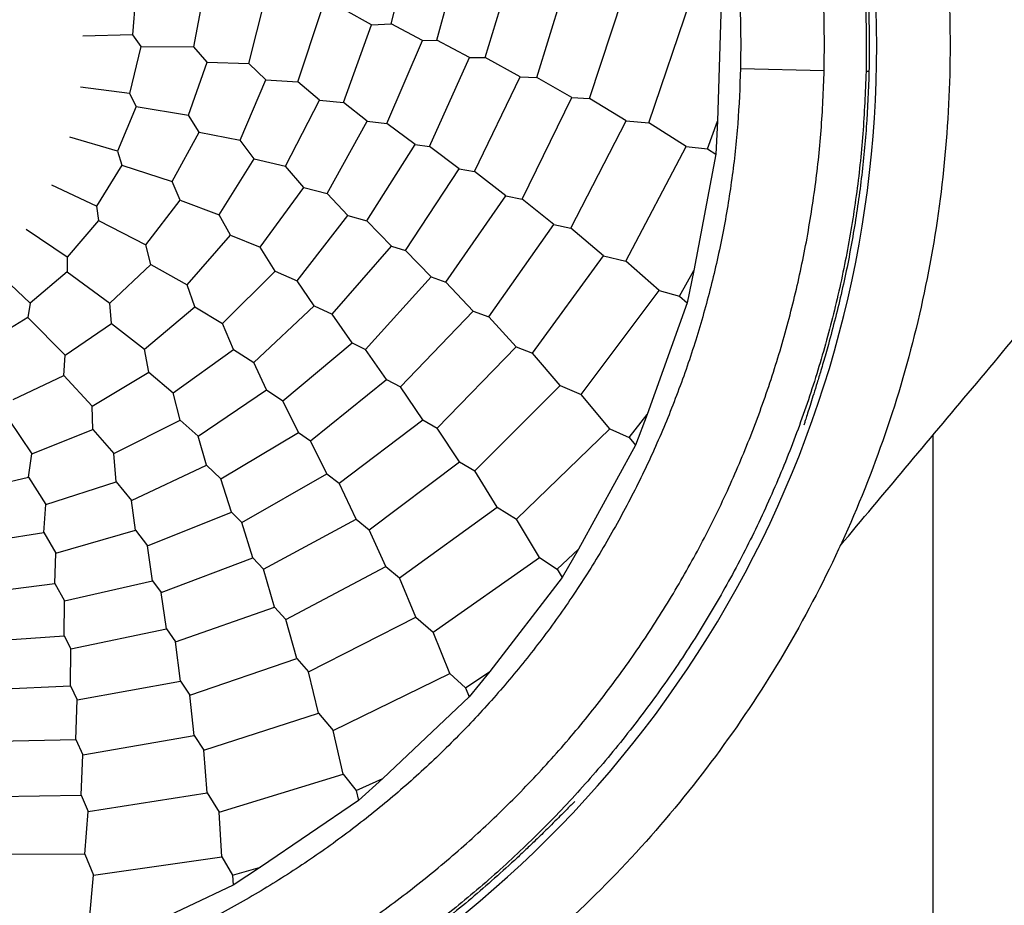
# Model space of a CAD drawing. Header units: millimetres. Extents: x 226 to 954, y 75 to 822.
# Tile 20 of 130: x 600 to 623, y 154 to 175. Entities that reach past the tile are written whole.
import ezdxf

# ---------------------------------------------------------------- set-up
doc = ezdxf.new("R2010")
doc.units = ezdxf.units.MM

msp = doc.modelspace()

# ---------------------------------------------------------------- linework, layer by layer
at = {"color": 7, "linetype": 'Continuous', "lineweight": 25}
for p, q in [((608.746, 174.761), (609.274, 176.854)), ((609.837, 174.373), (610.452, 176.629)), ((610.992, 173.957), (611.715, 176.357)), ((612.222, 173.481), (613.018, 176.064)), ((602.653, 175.654), (602.559, 174.502)), ((613.484, 172.977), (614.382, 175.717)), ((604.028, 174.217), (604.276, 175.536)), ((605.344, 173.814), (605.726, 175.337)), ((614.898, 172.401), (615.901, 175.337)), ((608.274, 174.744), (607.642, 175.091)), ((616.627, 175.267), (616.543, 172.436)), ((606.512, 173.376), (607.067, 175.057)), ((607.601, 172.884), (608.274, 174.744)), ((608.274, 174.744), (608.746, 174.761)), ((609.49, 174.37), (608.746, 174.761)), ((602.559, 174.502), (601.375, 174.468)), ((602.559, 174.502), (602.762, 174.22)), ((608.641, 172.385), (609.49, 174.37)), ((609.49, 174.37), (609.837, 174.373)), ((610.618, 173.963), (609.837, 174.373)), ((602.762, 174.22), (602.489, 173.097)), ((602.762, 174.22), (604.028, 174.217)), ((604.346, 173.85), (604.028, 174.217)), ((609.658, 171.831), (610.618, 173.963)), ((610.618, 173.963), (610.992, 173.957)), ((611.823, 173.497), (610.992, 173.957)), ((603.896, 172.586), (604.346, 173.85)), ((604.346, 173.85), (605.344, 173.814)), ((605.748, 173.427), (605.344, 173.814)), ((617.094, 173.694), (619.093, 173.647)), ((610.733, 171.24), (611.823, 173.497)), ((611.823, 173.497), (612.222, 173.481)), ((613.064, 173.004), (612.222, 173.481)), ((620.163, 173.622), (620.093, 173.623)), ((602.489, 173.097), (601.315, 173.249)), ((605.132, 171.982), (605.748, 173.427)), ((605.748, 173.427), (606.512, 173.376)), ((607.028, 172.94), (606.512, 173.376)), ((602.489, 173.097), (602.646, 172.787)), ((611.873, 170.577), (613.064, 173.004)), ((613.064, 173.004), (613.484, 172.977)), ((614.357, 172.448), (613.484, 172.977)), ((602.646, 172.787), (602.201, 171.721)), ((602.646, 172.787), (603.896, 172.586)), ((606.218, 171.366), (607.028, 172.94)), ((607.028, 172.94), (607.601, 172.884)), ((608.172, 172.443), (607.601, 172.884)), ((604.153, 172.174), (603.896, 172.586)), ((607.216, 170.711), (608.172, 172.443)), ((608.172, 172.443), (608.641, 172.385)), ((609.314, 171.883), (608.641, 172.385)), ((613.041, 169.882), (614.357, 172.448)), ((614.357, 172.448), (614.898, 172.401)), ((615.797, 171.834), (614.898, 172.401)), ((616.301, 171.78), (616.543, 172.436)), ((616.543, 172.436), (616.504, 171.652)), ((602.201, 171.721), (601.064, 172.054)), ((603.51, 170.996), (604.153, 172.174)), ((604.153, 172.174), (605.132, 171.982)), ((605.47, 171.537), (605.132, 171.982)), ((608.165, 170.055), (609.314, 171.883)), ((609.314, 171.883), (609.658, 171.831)), ((610.365, 171.304), (609.658, 171.831)), ((614.348, 169.092), (615.797, 171.834)), ((615.797, 171.834), (616.301, 171.78)), ((602.201, 171.721), (602.306, 171.39)), ((616.504, 171.652), (615.978, 168.87)), ((616.301, 171.78), (616.504, 171.652)), ((602.306, 171.39), (601.7, 170.407)), ((602.306, 171.39), (603.51, 170.996)), ((604.636, 170.206), (605.47, 171.537)), ((605.47, 171.537), (606.218, 171.366)), ((606.659, 170.855), (606.218, 171.366)), ((609.083, 169.349), (610.365, 171.304)), ((610.365, 171.304), (610.733, 171.24)), ((611.482, 170.656), (610.733, 171.24)), ((601.7, 170.407), (600.63, 170.914)), ((603.699, 170.549), (603.51, 170.996)), ((605.612, 169.428), (606.659, 170.855)), ((606.659, 170.855), (607.216, 170.711)), ((607.711, 170.185), (607.216, 170.711)), ((610.053, 168.596), (611.482, 170.656)), ((611.482, 170.656), (611.873, 170.577)), ((601.7, 170.407), (601.753, 170.063)), ((602.88, 169.485), (603.699, 170.549)), ((603.699, 170.549), (604.636, 170.206)), ((612.631, 169.974), (611.873, 170.577)), ((604.901, 169.713), (604.636, 170.206)), ((606.496, 168.624), (607.711, 170.185)), ((607.711, 170.185), (608.165, 170.055)), ((601.753, 170.063), (601.001, 169.187)), ((601.753, 170.063), (602.88, 169.485)), ((608.751, 169.453), (608.165, 170.055)), ((611.075, 167.764), (612.631, 169.974)), ((612.631, 169.974), (613.041, 169.882)), ((601.001, 169.187), (600.023, 169.855)), ((603.869, 168.529), (604.901, 169.713)), ((604.901, 169.713), (605.612, 169.428)), ((613.82, 169.223), (613.041, 169.882)), ((602.997, 169.014), (602.88, 169.485)), ((605.968, 168.854), (605.612, 169.428)), ((607.331, 167.828), (608.751, 169.453)), ((608.751, 169.453), (609.083, 169.349)), ((609.698, 168.718), (609.083, 169.349)), ((612.12, 166.895), (613.82, 169.223)), ((613.82, 169.223), (614.348, 169.092)), ((601.001, 169.187), (600.999, 168.839)), ((602.021, 168.092), (602.997, 169.014)), ((602.997, 169.014), (603.869, 168.529)), ((615.147, 168.392), (614.348, 169.092)), ((600.118, 168.091), (599.257, 168.904)), ((600.999, 168.839), (600.118, 168.091)), ((600.999, 168.839), (602.021, 168.092)), ((604.711, 167.608), (605.968, 168.854)), ((605.968, 168.854), (606.496, 168.624)), ((615.636, 168.259), (615.978, 168.87)), ((615.978, 168.87), (615.816, 168.101)), ((604.053, 168.001), (603.869, 168.529)), ((606.903, 168.028), (606.496, 168.624)), ((608.127, 166.987), (609.698, 168.718)), ((609.698, 168.718), (610.053, 168.596)), ((610.701, 167.903), (610.053, 168.596)), ((613.287, 165.91), (615.147, 168.392)), ((615.147, 168.392), (615.636, 168.259)), ((615.636, 168.259), (615.816, 168.101)), ((600.118, 168.091), (600.062, 167.748)), ((602.063, 167.609), (602.021, 168.092)), ((605.459, 166.676), (606.903, 168.028)), ((606.903, 168.028), (607.331, 167.828)), ((615.816, 168.101), (614.862, 165.435)), ((602.849, 166.993), (604.053, 168.001)), ((604.053, 168.001), (604.711, 167.608)), ((607.815, 167.142), (607.331, 167.828)), ((608.967, 166.092), (610.701, 167.903)), ((610.701, 167.903), (611.075, 167.764)), ((600.062, 167.748), (599.076, 167.147)), ((600.062, 167.748), (600.956, 166.851)), ((600.956, 166.851), (602.063, 167.609)), ((602.063, 167.609), (602.849, 166.993)), ((604.973, 166.986), (604.711, 167.608)), ((611.729, 167.05), (611.075, 167.764)), ((606.158, 165.759), (607.815, 167.142)), ((607.815, 167.142), (608.127, 166.987)), ((600.921, 166.366), (600.956, 166.851)), ((602.948, 166.443), (602.849, 166.993)), ((603.537, 165.952), (604.973, 166.986)), ((604.973, 166.986), (605.459, 166.676)), ((608.636, 166.268), (608.127, 166.987)), ((609.846, 165.11), (611.729, 167.05)), ((611.729, 167.05), (612.12, 166.895)), ((612.786, 166.122), (612.12, 166.895)), ((605.767, 166.023), (605.459, 166.676)), ((601.601, 165.635), (602.948, 166.443)), ((602.948, 166.443), (603.537, 165.952)), ((599.709, 165.791), (600.921, 166.366)), ((600.921, 166.366), (601.601, 165.635)), ((606.813, 164.804), (608.636, 166.268)), ((608.636, 166.268), (608.967, 166.092)), ((603.698, 165.296), (603.537, 165.952)), ((604.129, 164.914), (605.767, 166.023)), ((605.767, 166.023), (606.158, 165.759)), ((609.498, 165.306), (608.967, 166.092)), ((610.742, 164.088), (612.786, 166.122)), ((612.786, 166.122), (613.287, 165.91)), ((613.967, 165.093), (613.287, 165.91)), ((606.53, 165.006), (606.158, 165.759)), ((601.613, 165.076), (601.601, 165.635)), ((614.429, 164.886), (614.862, 165.435)), ((614.862, 165.435), (614.582, 164.702)), ((599.599, 165.318), (600.156, 164.49)), ((602.117, 164.499), (603.698, 165.296)), ((603.698, 165.296), (604.129, 164.914)), ((607.502, 163.789), (609.498, 165.306)), ((609.498, 165.306), (609.846, 165.11)), ((618.626, 165.24), (618.606, 165.177)), ((600.156, 164.49), (601.613, 165.076)), ((601.613, 165.076), (602.117, 164.499)), ((604.676, 163.899), (606.53, 165.006)), ((606.53, 165.006), (606.813, 164.804)), ((610.38, 164.302), (609.846, 165.11)), ((611.741, 162.933), (613.967, 165.093)), ((613.967, 165.093), (614.429, 164.886)), ((604.331, 164.221), (604.129, 164.914)), ((607.203, 164.014), (606.813, 164.804)), ((614.429, 164.886), (614.582, 164.702)), ((621.7, 142.332), (621.7, 164.949)), ((600.08, 163.936), (600.156, 164.49)), ((602.174, 163.826), (602.117, 164.499)), ((614.582, 164.702), (613.222, 162.217)), ((608.218, 162.681), (610.38, 164.302)), ((610.38, 164.302), (610.742, 164.088)), ((602.54, 163.382), (604.331, 164.221)), ((604.331, 164.221), (604.676, 163.899)), ((611.279, 163.22), (610.742, 164.088)), ((598.549, 163.584), (600.08, 163.936)), ((600.08, 163.936), (600.488, 163.287)), ((600.488, 163.287), (602.174, 163.826)), ((602.174, 163.826), (602.54, 163.382)), ((604.925, 163.097), (604.676, 163.899)), ((605.173, 162.853), (607.203, 164.014)), ((607.203, 164.014), (607.502, 163.789)), ((607.904, 162.929), (607.502, 163.789)), ((602.631, 162.666), (602.54, 163.382)), ((600.439, 162.613), (600.488, 163.287)), ((602.922, 162.294), (604.925, 163.097)), ((604.925, 163.097), (605.173, 162.853)), ((608.942, 161.531), (611.279, 163.22)), ((611.279, 163.22), (611.741, 162.933)), ((605.436, 162.012), (605.173, 162.853)), ((605.696, 161.742), (607.904, 162.929)), ((607.904, 162.929), (608.218, 162.681)), ((612.285, 162.02), (611.741, 162.933)), ((598.689, 162.344), (600.439, 162.613)), ((600.439, 162.613), (600.731, 162.117)), ((600.731, 162.117), (602.631, 162.666)), ((602.631, 162.666), (602.922, 162.294)), ((608.618, 161.8), (608.218, 162.681)), ((603.042, 161.463), (602.922, 162.294)), ((612.708, 161.742), (613.222, 162.217)), ((613.222, 162.217), (612.831, 161.537)), ((600.709, 161.396), (600.731, 162.117)), ((603.249, 161.183), (605.436, 162.012)), ((605.436, 162.012), (605.696, 161.742)), ((609.748, 160.234), (612.285, 162.02)), ((612.285, 162.02), (612.708, 161.742)), ((605.958, 160.83), (605.696, 161.742)), ((606.229, 160.537), (608.618, 161.8)), ((608.618, 161.8), (608.942, 161.531)), ((612.708, 161.742), (612.831, 161.537)), ((600.938, 160.982), (603.042, 161.463)), ((603.042, 161.463), (603.249, 161.183)), ((609.337, 160.59), (608.942, 161.531)), ((612.831, 161.537), (611.1, 159.296)), ((598.746, 161.151), (600.709, 161.396)), ((600.709, 161.396), (600.938, 160.982)), ((600.927, 160.143), (600.938, 160.982)), ((603.376, 160.311), (603.249, 161.183)), ((603.591, 160.004), (605.958, 160.83)), ((605.958, 160.83), (606.229, 160.537)), ((606.487, 159.604), (606.229, 160.537)), ((606.765, 159.288), (609.337, 160.59)), ((609.337, 160.59), (609.748, 160.234)), ((601.087, 159.834), (603.376, 160.311)), ((603.376, 160.311), (603.591, 160.004)), ((598.773, 159.998), (600.927, 160.143)), ((600.927, 160.143), (601.087, 159.834)), ((610.142, 159.247), (609.748, 160.234)), ((601.077, 158.953), (601.087, 159.834)), ((603.708, 159.062), (603.591, 160.004)), ((603.929, 158.73), (606.487, 159.604)), ((606.487, 159.604), (606.765, 159.288)), ((607.008, 158.297), (606.765, 159.288)), ((607.358, 157.881), (610.142, 159.247)), ((610.142, 159.247), (610.518, 158.907)), ((610.518, 158.907), (611.1, 159.296)), ((611.1, 159.296), (610.607, 158.685)), ((598.741, 158.84), (601.077, 158.953)), ((601.077, 158.953), (601.241, 158.616)), ((601.241, 158.616), (603.708, 159.062)), ((603.708, 159.062), (603.929, 158.73)), ((610.518, 158.907), (610.607, 158.685)), ((601.209, 157.668), (601.241, 158.616)), ((604.038, 157.768), (603.929, 158.73)), ((610.607, 158.685), (608.546, 156.742)), ((604.263, 157.413), (607.008, 158.297)), ((607.008, 158.297), (607.358, 157.881)), ((598.702, 157.614), (601.209, 157.668)), ((601.209, 157.668), (601.375, 157.305)), ((601.375, 157.305), (604.038, 157.768)), ((604.038, 157.768), (604.263, 157.413)), ((607.593, 156.844), (607.358, 157.881)), ((601.333, 156.338), (601.375, 157.305)), ((604.348, 156.395), (604.263, 157.413)), ((604.629, 155.93), (607.593, 156.844)), ((607.593, 156.844), (607.91, 156.45)), ((607.91, 156.45), (608.546, 156.742)), ((608.546, 156.742), (607.964, 156.216)), ((598.63, 156.297), (601.333, 156.338)), ((601.333, 156.338), (601.499, 155.952)), ((601.499, 155.952), (604.348, 156.395)), ((604.348, 156.395), (604.629, 155.93)), ((607.91, 156.45), (607.964, 156.216)), ((607.964, 156.216), (605.624, 154.62)), ((613.132, 156.188), (613.085, 156.141)), ((601.424, 154.934), (601.499, 155.952)), ((604.699, 154.869), (604.629, 155.93)), ((598.541, 154.941), (601.424, 154.934)), ((601.424, 154.934), (601.628, 154.43)), ((601.628, 154.43), (604.699, 154.869)), ((604.699, 154.869), (604.951, 154.43)), ((604.951, 154.43), (605.624, 154.62)), ((605.624, 154.62), (604.967, 154.191)), ((601.531, 153.372), (601.628, 154.43)), ((604.951, 154.43), (604.967, 154.191)), ((604.967, 154.191), (602.407, 152.98))]:
    msp.add_line(p, q, dxfattribs=at)
for points, knots in [([(593.6, 101.243), (594.365, 101.25), (595.893, 101.264), (598.185, 101.376), (600.471, 101.555), (602.751, 101.807), (605.022, 102.13), (607.281, 102.524), (609.602, 103.005), (611.98, 103.58), (614.411, 104.257), (616.816, 105.018), (619.194, 105.861), (621.47, 106.758), (623.646, 107.699), (625.721, 108.676), (627.765, 109.717), (629.774, 110.822), (631.749, 111.99), (633.685, 113.219), (635.646, 114.551), (637.623, 115.992), (639.609, 117.548), (641.54, 119.172), (643.414, 120.861), (645.174, 122.561), (646.824, 124.263), (648.367, 125.959), (649.857, 127.703), (651.291, 129.493), (652.668, 131.328), (653.987, 133.204), (655.288, 135.185), (656.563, 137.273), (657.803, 139.471), (658.966, 141.71), (660.051, 143.987), (661.026, 146.231), (661.899, 148.435), (662.676, 150.593), (663.384, 152.774), (664.024, 154.977), (664.595, 157.199), (665.095, 159.437), (665.539, 161.765), (665.918, 164.182), (666.223, 166.687), (666.44, 169.2), (666.571, 171.72), (666.613, 174.166), (666.576, 176.536), (666.468, 178.827), (666.288, 181.114), (666.036, 183.394), (665.713, 185.664), (665.319, 187.924), (664.838, 190.245), (664.263, 192.623), (663.586, 195.053), (662.825, 197.459), (661.982, 199.837), (661.085, 202.113), (660.143, 204.288), (659.167, 206.364), (658.126, 208.407), (657.021, 210.417), (655.853, 212.392), (654.624, 214.328), (653.292, 216.288), (651.851, 218.266), (650.295, 220.252), (648.671, 222.183), (646.982, 224.057), (645.282, 225.817), (643.58, 227.466), (641.884, 229.01), (640.14, 230.5), (638.35, 231.934), (636.515, 233.311), (634.639, 234.63), (632.658, 235.931), (630.57, 237.206), (628.372, 238.446), (626.133, 239.609), (623.856, 240.694), (621.612, 241.669), (619.408, 242.542), (617.25, 243.318), (615.069, 244.027), (612.866, 244.667), (610.644, 245.238), (608.406, 245.738), (606.078, 246.182), (603.661, 246.561), (601.156, 246.866), (598.642, 247.082), (596.123, 247.218), (594.441, 247.234), (593.6, 247.243)], [0, 0, 0, 0, 0.01, 0.02, 0.03, 0.04, 0.05, 0.06, 0.07, 0.081, 0.092, 0.103, 0.114, 0.125, 0.135, 0.145, 0.155, 0.165, 0.175, 0.185, 0.195, 0.206, 0.217, 0.228, 0.239, 0.25, 0.26, 0.27, 0.28, 0.29, 0.3, 0.31, 0.32, 0.331, 0.342, 0.353, 0.364, 0.375, 0.385, 0.395, 0.405, 0.415, 0.425, 0.435, 0.445, 0.456, 0.467, 0.478, 0.489, 0.5, 0.51, 0.52, 0.53, 0.54, 0.55, 0.56, 0.57, 0.581, 0.592, 0.603, 0.614, 0.625, 0.635, 0.645, 0.655, 0.665, 0.675, 0.685, 0.695, 0.706, 0.717, 0.728, 0.739, 0.75, 0.76, 0.77, 0.78, 0.79, 0.8, 0.81, 0.82, 0.831, 0.842, 0.853, 0.864, 0.875, 0.885, 0.895, 0.905, 0.915, 0.925, 0.935, 0.945, 0.956, 0.967, 0.978, 0.989, 1, 1, 1, 1]), ([(593.6, 114.243), (594.333, 114.251), (595.799, 114.266), (597.995, 114.392), (600.186, 114.592), (602.367, 114.873), (604.537, 115.234), (606.651, 115.666), (608.707, 116.163), (610.705, 116.72), (612.682, 117.345), (614.636, 118.039), (616.605, 118.814), (618.583, 119.676), (620.565, 120.629), (622.512, 121.653), (624.419, 122.747), (626.286, 123.911), (628.073, 125.119), (629.783, 126.366), (631.416, 127.644), (633.003, 128.979), (634.543, 130.367), (636.065, 131.837), (637.562, 133.39), (639.03, 135.029), (640.436, 136.72), (641.78, 138.461), (643.059, 140.251), (644.248, 142.051), (645.351, 143.857), (646.37, 145.663), (647.325, 147.503), (648.217, 149.375), (649.061, 151.316), (649.85, 153.324), (650.578, 155.399), (651.231, 157.5), (651.805, 159.623), (652.302, 161.765), (652.712, 163.884), (653.04, 165.974), (653.29, 168.032), (653.469, 170.098), (653.576, 172.169), (653.613, 174.285), (653.573, 176.442), (653.452, 178.638), (653.251, 180.828), (652.97, 183.01), (652.609, 185.179), (652.177, 187.293), (651.679, 189.35), (651.123, 191.347), (650.498, 193.325), (649.804, 195.279), (649.029, 197.247), (648.166, 199.225), (647.214, 201.208), (646.19, 203.155), (645.095, 205.062), (643.932, 206.929), (642.723, 208.716), (641.477, 210.426), (640.199, 212.058), (638.864, 213.646), (637.476, 215.186), (636.006, 216.708), (634.452, 218.205), (632.814, 219.673), (631.123, 221.079), (629.382, 222.423), (627.592, 223.702), (625.792, 224.891), (623.986, 225.993), (622.18, 227.012), (620.34, 227.968), (618.468, 228.86), (616.527, 229.703), (614.519, 230.492), (612.444, 231.221), (610.343, 231.873), (608.22, 232.448), (606.078, 232.945), (603.959, 233.355), (601.869, 233.682), (599.811, 233.933), (597.744, 234.111), (595.674, 234.222), (594.291, 234.236), (593.6, 234.243)], [0, 0, 0, 0, 0.011667, 0.023333, 0.035, 0.046667, 0.058333, 0.07, 0.081, 0.092, 0.103, 0.114, 0.125, 0.136667, 0.148333, 0.16, 0.171667, 0.183333, 0.195, 0.206, 0.217, 0.228, 0.239, 0.25, 0.261667, 0.273333, 0.285, 0.296667, 0.308333, 0.32, 0.331, 0.342, 0.353, 0.364, 0.375, 0.386667, 0.398333, 0.41, 0.421667, 0.433333, 0.445, 0.456, 0.467, 0.478, 0.489, 0.5, 0.511667, 0.523333, 0.535, 0.546667, 0.558333, 0.57, 0.581, 0.592, 0.603, 0.614, 0.625, 0.636667, 0.648333, 0.66, 0.671667, 0.683333, 0.695, 0.706, 0.717, 0.728, 0.739, 0.75, 0.761667, 0.773333, 0.785, 0.796667, 0.808333, 0.82, 0.831, 0.842, 0.853, 0.864, 0.875, 0.886667, 0.898333, 0.91, 0.921667, 0.933333, 0.945, 0.956, 0.967, 0.978, 0.989, 1, 1, 1, 1]), ([(593.6, 231.872), (603.716, 231.872), (613.654, 229.209), (631.175, 219.093), (638.45, 211.818), (648.566, 194.297), (651.229, 184.359), (651.229, 164.127), (648.566, 154.189), (638.45, 136.668), (631.175, 129.393), (613.654, 119.277), (603.716, 116.614), (593.6, 116.614)], [0, 0, 0, 0, 0.1666667, 0.1666667, 0.3333333, 0.3333333, 0.5, 0.5, 0.6666667, 0.6666667, 0.8333333, 0.8333333, 1, 1, 1, 1]), ([(593.6, 117.468), (603.566, 117.468), (613.357, 120.091), (630.618, 130.057), (637.786, 137.225), (647.752, 154.486), (650.375, 164.277), (650.375, 184.209), (647.752, 194), (637.786, 211.261), (630.618, 218.429), (613.357, 228.394), (603.566, 231.018), (593.6, 231.018)], [0, 0, 0, 0, 0.1666667, 0.1666667, 0.3333333, 0.3333333, 0.5, 0.5, 0.6666667, 0.6666667, 0.8333333, 0.8333333, 1, 1, 1, 1]), ([(593.6, 230.843), (603.535, 230.843), (613.296, 228.227), (630.504, 218.292), (637.65, 211.147), (647.585, 193.939), (650.2, 184.178), (650.2, 164.308), (647.585, 154.547), (637.65, 137.339), (630.504, 130.193), (613.296, 120.258), (603.535, 117.643), (593.6, 117.643)], [0, 0, 0, 0, 0.1666667, 0.1666667, 0.3333333, 0.3333333, 0.5, 0.5, 0.6666667, 0.6666667, 0.8333333, 0.8333333, 1, 1, 1, 1]), ([(593.6, 118.243), (594.284, 118.25), (595.653, 118.265), (597.702, 118.382), (599.747, 118.568), (601.783, 118.831), (603.808, 119.168), (605.781, 119.571), (607.7, 120.035), (609.564, 120.555), (611.41, 121.139), (613.234, 121.786), (615.071, 122.51), (616.917, 123.314), (618.768, 124.203), (620.584, 125.159), (622.365, 126.18), (624.107, 127.267), (625.775, 128.394), (627.371, 129.557), (628.895, 130.751), (630.376, 131.996), (631.814, 133.292), (633.234, 134.664), (634.632, 136.114), (636.001, 137.643), (637.314, 139.221), (638.568, 140.847), (639.761, 142.517), (640.871, 144.197), (641.901, 145.882), (642.852, 147.568), (643.744, 149.286), (644.576, 151.033), (645.363, 152.844), (646.1, 154.718), (646.78, 156.655), (647.389, 158.616), (647.925, 160.597), (648.389, 162.597), (648.771, 164.574), (649.077, 166.525), (649.31, 168.446), (649.477, 170.375), (649.578, 172.308), (649.612, 174.282), (649.575, 176.295), (649.462, 178.345), (649.274, 180.389), (649.012, 182.425), (648.675, 184.45), (648.271, 186.423), (647.807, 188.343), (647.288, 190.207), (646.704, 192.053), (646.057, 193.877), (645.333, 195.714), (644.529, 197.56), (643.64, 199.41), (642.684, 201.227), (641.662, 203.008), (640.576, 204.749), (639.449, 206.418), (638.285, 208.014), (637.092, 209.537), (635.847, 211.019), (634.551, 212.457), (633.179, 213.877), (631.729, 215.274), (630.2, 216.644), (628.621, 217.957), (626.996, 219.211), (625.326, 220.404), (623.646, 221.514), (621.96, 222.543), (620.275, 223.494), (618.557, 224.387), (616.81, 225.219), (614.999, 226.006), (613.124, 226.742), (611.188, 227.423), (609.227, 228.031), (607.246, 228.568), (605.246, 229.031), (603.269, 229.414), (601.318, 229.72), (599.396, 229.954), (597.468, 230.12), (595.535, 230.224), (594.245, 230.236), (593.6, 230.243)], [0, 0, 0, 0, 0.011667, 0.023333, 0.035, 0.046667, 0.058333, 0.07, 0.081, 0.092, 0.103, 0.114, 0.125, 0.136667, 0.148333, 0.16, 0.171667, 0.183333, 0.195, 0.206, 0.217, 0.228, 0.239, 0.25, 0.261667, 0.273333, 0.285, 0.296667, 0.308333, 0.32, 0.331, 0.342, 0.353, 0.364, 0.375, 0.386667, 0.398333, 0.41, 0.421667, 0.433333, 0.445, 0.456, 0.467, 0.478, 0.489, 0.5, 0.511667, 0.523333, 0.535, 0.546667, 0.558333, 0.57, 0.581, 0.592, 0.603, 0.614, 0.625, 0.636667, 0.648333, 0.66, 0.671667, 0.683333, 0.695, 0.706, 0.717, 0.728, 0.739, 0.75, 0.761667, 0.773333, 0.785, 0.796667, 0.808333, 0.82, 0.831, 0.842, 0.853, 0.864, 0.875, 0.886667, 0.898333, 0.91, 0.921667, 0.933333, 0.945, 0.956, 0.967, 0.978, 0.989, 1, 1, 1, 1]), ([(593.6, 202.743), (593.756, 202.742), (594.067, 202.741), (594.533, 202.729), (594.999, 202.71), (595.464, 202.683), (595.929, 202.649), (596.703, 202.579), (597.784, 202.446), (599.162, 202.206), (600.528, 201.9), (602.326, 201.402), (604.524, 200.616), (607.056, 199.418), (609.459, 197.978), (611.709, 196.309), (613.785, 194.428), (615.666, 192.352), (617.335, 190.102), (618.775, 187.699), (619.973, 185.167), (620.917, 182.529), (621.597, 179.812), (622.008, 177.041), (622.146, 174.243), (622.008, 171.445), (621.597, 168.674), (620.917, 165.956), (619.973, 163.319), (618.775, 160.786), (617.335, 158.384), (615.666, 156.134), (613.785, 154.058), (611.709, 152.177), (609.459, 150.508), (607.056, 149.068), (604.524, 147.87), (602.326, 147.083), (600.528, 146.586), (599.162, 146.279), (597.784, 146.04), (596.549, 145.888), (595.464, 145.799), (594.533, 145.752), (593.911, 145.746), (593.6, 145.743)], [0, 0, 0, 0, 0.0052124, 0.010422, 0.0156302, 0.0208383, 0.0260479, 0.0312603, 0.0468891, 0.0625178, 0.0781466, 0.0937753, 0.1250234, 0.1562715, 0.1875196, 0.2187677, 0.2500158, 0.2812639, 0.312512, 0.3437601, 0.3750082, 0.4062563, 0.4375043, 0.4687524, 0.5000005, 0.5312486, 0.5624967, 0.5937448, 0.6249929, 0.656241, 0.6874891, 0.7187372, 0.7499853, 0.7812333, 0.8124814, 0.8437295, 0.8749776, 0.9062257, 0.9218545, 0.9374832, 0.953112, 0.9687407, 0.9791624, 0.9895784, 1, 1, 1, 1]), ([(593.6, 147.493), (603.156, 147.493), (611.989, 152.593), (621.544, 169.143), (621.544, 179.343), (611.989, 195.893), (603.156, 200.993), (593.6, 200.993)], [0, 0, 0, 0, 0.3333333, 0.3333333, 0.6666667, 0.6666667, 1, 1, 1, 1]), ([(567.107, 174.862), (567.127, 175.358), (567.166, 176.348), (567.33, 177.826), (567.571, 179.294), (567.896, 180.745), (568.301, 182.176), (568.786, 183.582), (569.348, 184.959), (569.987, 186.302), (570.701, 187.607), (571.486, 188.87), (572.341, 190.087), (573.263, 191.254), (574.249, 192.368), (575.295, 193.424), (576.4, 194.42), (577.558, 195.353), (578.767, 196.219), (580.022, 197.016), (581.321, 197.742), (582.658, 198.393), (584.029, 198.969), (585.43, 199.467), (586.858, 199.885), (588.306, 200.223), (589.771, 200.479), (591.248, 200.652), (592.733, 200.743), (594.22, 200.75), (595.705, 200.673), (597.184, 200.513), (598.651, 200.271), (600.103, 199.947), (601.534, 199.542), (602.94, 199.057), (604.316, 198.495), (605.659, 197.856), (606.964, 197.142), (608.227, 196.357), (609.444, 195.502), (610.611, 194.58), (611.725, 193.594), (612.781, 192.548), (613.777, 191.443), (614.71, 190.285), (615.576, 189.076), (616.374, 187.821), (617.099, 186.522), (617.751, 185.185), (618.326, 183.814), (618.824, 182.413), (619.242, 180.985), (619.58, 179.537), (619.836, 178.072), (620.008, 176.595), (620.103, 175.11), (620.096, 174.119), (620.093, 173.623)], [0, 0, 0, 0, 0.017857, 0.035714, 0.053571, 0.071429, 0.089286, 0.107143, 0.125, 0.142857, 0.160714, 0.178571, 0.196429, 0.214286, 0.232143, 0.25, 0.267857, 0.285714, 0.303571, 0.321429, 0.339286, 0.357143, 0.375, 0.392857, 0.410714, 0.428571, 0.446429, 0.464286, 0.482143, 0.5, 0.517857, 0.535714, 0.553571, 0.571429, 0.589286, 0.607143, 0.625, 0.642857, 0.660714, 0.678571, 0.696429, 0.714286, 0.732143, 0.75, 0.767857, 0.785714, 0.803571, 0.821429, 0.839286, 0.857143, 0.875, 0.892857, 0.910714, 0.928571, 0.946429, 0.964286, 0.982143, 1, 1, 1, 1]), ([(619.093, 173.647), (619.097, 174.124), (619.103, 175.078), (619.012, 176.506), (618.846, 177.927), (618.6, 179.337), (618.275, 180.731), (617.872, 182.104), (617.393, 183.453), (616.839, 184.772), (616.212, 186.059), (615.514, 187.308), (614.747, 188.516), (613.914, 189.68), (613.016, 190.794), (612.057, 191.857), (611.041, 192.864), (609.969, 193.813), (608.846, 194.7), (607.675, 195.523), (606.46, 196.278), (605.204, 196.965), (603.912, 197.58), (602.587, 198.121), (601.234, 198.587), (599.857, 198.977), (598.46, 199.289), (597.048, 199.522), (595.626, 199.676), (594.196, 199.749), (592.765, 199.743), (591.337, 199.656), (589.915, 199.489), (588.506, 199.242), (587.112, 198.918), (585.739, 198.515), (584.39, 198.036), (583.071, 197.482), (581.784, 196.855), (580.535, 196.157), (579.327, 195.39), (578.163, 194.556), (577.049, 193.659), (575.986, 192.7), (574.979, 191.684), (574.03, 190.612), (573.143, 189.489), (572.32, 188.318), (571.565, 187.103), (570.878, 185.847), (570.263, 184.555), (569.722, 183.23), (569.256, 181.877), (568.866, 180.5), (568.554, 179.103), (568.322, 177.691), (568.164, 176.269), (568.126, 175.315), (568.107, 174.839)], [0, 0, 0, 0, 0.017857, 0.035714, 0.053571, 0.071429, 0.089286, 0.107143, 0.125, 0.142857, 0.160714, 0.178571, 0.196429, 0.214286, 0.232143, 0.25, 0.267857, 0.285714, 0.303571, 0.321429, 0.339286, 0.357143, 0.375, 0.392857, 0.410714, 0.428571, 0.446429, 0.464286, 0.482143, 0.5, 0.517857, 0.535714, 0.553571, 0.571429, 0.589286, 0.607143, 0.625, 0.642857, 0.660714, 0.678571, 0.696429, 0.714286, 0.732143, 0.75, 0.767857, 0.785714, 0.803571, 0.821429, 0.839286, 0.857143, 0.875, 0.892857, 0.910714, 0.928571, 0.946429, 0.964286, 0.982143, 1, 1, 1, 1]), ([(601.408, 199.64), (601.863, 199.492), (602.772, 199.197), (604.104, 198.661), (605.407, 198.06), (606.675, 197.388), (607.905, 196.648), (609.094, 195.843), (610.237, 194.976), (611.332, 194.048), (612.375, 193.062), (613.363, 192.021), (614.294, 190.929), (615.164, 189.787), (615.972, 188.601), (616.714, 187.373), (617.389, 186.106), (617.994, 184.805), (618.529, 183.473), (618.991, 182.114), (619.379, 180.732), (619.691, 179.331), (619.928, 177.916), (620.087, 176.49), (620.174, 175.057), (620.166, 174.1), (620.163, 173.622)], [0, 0, 0, 0, 0.041667, 0.083333, 0.125, 0.166667, 0.208333, 0.25, 0.291667, 0.333333, 0.375, 0.416667, 0.458333, 0.5, 0.541667, 0.583333, 0.625, 0.666667, 0.708333, 0.75, 0.791667, 0.833333, 0.875, 0.916667, 0.958333, 1, 1, 1, 1]), ([(570.106, 174.792), (570.124, 175.231), (570.159, 176.11), (570.304, 177.421), (570.518, 178.722), (570.806, 180.009), (571.165, 181.278), (571.595, 182.525), (572.094, 183.746), (572.66, 184.937), (573.293, 186.094), (573.989, 187.214), (574.748, 188.293), (575.565, 189.328), (576.439, 190.316), (577.367, 191.253), (578.347, 192.136), (579.374, 192.963), (580.446, 193.731), (581.559, 194.438), (582.711, 195.082), (583.896, 195.659), (585.112, 196.17), (586.355, 196.611), (587.621, 196.982), (588.905, 197.282), (590.204, 197.509), (591.514, 197.663), (592.831, 197.743), (594.15, 197.749), (595.467, 197.681), (596.778, 197.539), (598.079, 197.325), (599.366, 197.037), (600.635, 196.678), (601.882, 196.248), (603.103, 195.749), (604.294, 195.183), (605.451, 194.55), (606.571, 193.854), (607.65, 193.095), (608.685, 192.278), (609.673, 191.404), (610.61, 190.475), (611.493, 189.496), (612.32, 188.469), (613.089, 187.397), (613.795, 186.283), (614.439, 185.132), (615.017, 183.947), (615.527, 182.73), (615.968, 181.488), (616.339, 180.222), (616.639, 178.938), (616.866, 177.638), (617.019, 176.329), (617.103, 175.012), (617.097, 174.133), (617.094, 173.694)], [0, 0, 0, 0, 0.017857, 0.035714, 0.053571, 0.071429, 0.089286, 0.107143, 0.125, 0.142857, 0.160714, 0.178571, 0.196429, 0.214286, 0.232143, 0.25, 0.267857, 0.285714, 0.303571, 0.321429, 0.339286, 0.357143, 0.375, 0.392857, 0.410714, 0.428571, 0.446429, 0.464286, 0.482143, 0.5, 0.517857, 0.535714, 0.553571, 0.571429, 0.589286, 0.607143, 0.625, 0.642857, 0.660714, 0.678571, 0.696429, 0.714286, 0.732143, 0.75, 0.767857, 0.785714, 0.803571, 0.821429, 0.839286, 0.857143, 0.875, 0.892857, 0.910714, 0.928571, 0.946429, 0.964286, 0.982143, 1, 1, 1, 1]), ([(620.093, 173.623), (620.073, 173.128), (620.034, 172.138), (619.87, 170.659), (619.629, 169.192), (619.304, 167.74), (618.899, 166.309), (618.415, 164.903), (617.852, 163.527), (617.213, 162.184), (616.5, 160.879), (615.714, 159.616), (614.859, 158.399), (613.937, 157.232), (612.952, 156.118), (611.905, 155.062), (610.801, 154.065), (609.642, 153.133), (608.433, 152.266), (607.178, 151.469), (605.879, 150.744), (604.543, 150.092), (603.171, 149.517), (601.77, 149.019), (600.343, 148.601), (598.894, 148.263), (597.429, 148.007), (595.952, 147.834), (594.468, 147.743), (592.98, 147.736), (591.495, 147.813), (590.016, 147.972), (588.549, 148.215), (587.098, 148.539), (585.667, 148.944), (584.261, 149.428), (582.884, 149.991), (581.541, 150.63), (580.236, 151.343), (578.973, 152.129), (577.756, 152.984), (576.589, 153.906), (575.475, 154.891), (574.419, 155.938), (573.423, 157.042), (572.49, 158.201), (571.624, 159.41), (570.827, 160.665), (570.101, 161.964), (569.45, 163.3), (568.874, 164.672), (568.376, 166.073), (567.958, 167.5), (567.62, 168.949), (567.364, 170.414), (567.192, 171.891), (567.097, 173.375), (567.104, 174.367), (567.107, 174.862)], [0, 0, 0, 0, 0.017857, 0.035714, 0.053571, 0.071429, 0.089286, 0.107143, 0.125, 0.142857, 0.160714, 0.178571, 0.196429, 0.214286, 0.232143, 0.25, 0.267857, 0.285714, 0.303571, 0.321429, 0.339286, 0.357143, 0.375, 0.392857, 0.410714, 0.428571, 0.446429, 0.464286, 0.482143, 0.5, 0.517857, 0.535714, 0.553571, 0.571429, 0.589286, 0.607143, 0.625, 0.642857, 0.660714, 0.678571, 0.696429, 0.714286, 0.732143, 0.75, 0.767857, 0.785714, 0.803571, 0.821429, 0.839286, 0.857143, 0.875, 0.892857, 0.910714, 0.928571, 0.946429, 0.964286, 0.982143, 1, 1, 1, 1]), ([(568.107, 174.839), (568.104, 174.362), (568.097, 173.408), (568.188, 171.98), (568.354, 170.558), (568.601, 169.149), (568.925, 167.755), (569.328, 166.382), (569.807, 165.033), (570.361, 163.713), (570.988, 162.427), (571.686, 161.178), (572.453, 159.969), (573.287, 158.806), (574.184, 157.691), (575.143, 156.629), (576.159, 155.622), (577.231, 154.673), (578.354, 153.786), (579.525, 152.963), (580.74, 152.208), (581.996, 151.521), (583.288, 150.906), (584.613, 150.365), (585.966, 149.898), (587.343, 149.509), (588.74, 149.197), (590.152, 148.964), (591.575, 148.81), (593.004, 148.736), (594.435, 148.743), (595.863, 148.83), (597.285, 148.997), (598.694, 149.243), (600.088, 149.568), (601.461, 149.971), (602.81, 150.45), (604.13, 151.004), (605.416, 151.631), (606.665, 152.329), (607.874, 153.096), (609.037, 153.929), (610.152, 154.827), (611.214, 155.785), (612.221, 156.802), (613.17, 157.874), (614.057, 158.997), (614.88, 160.168), (615.635, 161.383), (616.322, 162.639), (616.937, 163.931), (617.478, 165.256), (617.945, 166.609), (618.334, 167.986), (618.646, 169.382), (618.878, 170.795), (619.036, 172.217), (619.074, 173.17), (619.093, 173.647)], [0, 0, 0, 0, 0.017857, 0.035714, 0.053571, 0.071429, 0.089286, 0.107143, 0.125, 0.142857, 0.160714, 0.178571, 0.196429, 0.214286, 0.232143, 0.25, 0.267857, 0.285714, 0.303571, 0.321429, 0.339286, 0.357143, 0.375, 0.392857, 0.410714, 0.428571, 0.446429, 0.464286, 0.482143, 0.5, 0.517857, 0.535714, 0.553571, 0.571429, 0.589286, 0.607143, 0.625, 0.642857, 0.660714, 0.678571, 0.696429, 0.714286, 0.732143, 0.75, 0.767857, 0.785714, 0.803571, 0.821429, 0.839286, 0.857143, 0.875, 0.892857, 0.910714, 0.928571, 0.946429, 0.964286, 0.982143, 1, 1, 1, 1]), ([(617.094, 173.694), (617.076, 173.254), (617.041, 172.376), (616.896, 171.065), (616.682, 169.764), (616.394, 168.477), (616.035, 167.208), (615.605, 165.961), (615.106, 164.74), (614.54, 163.549), (613.907, 162.392), (613.211, 161.272), (612.453, 160.192), (611.635, 159.158), (610.761, 158.17), (609.833, 157.233), (608.853, 156.35), (607.826, 155.523), (606.754, 154.754), (605.641, 154.047), (604.489, 153.404), (603.304, 152.826), (602.088, 152.316), (600.845, 151.875), (599.579, 151.504), (598.295, 151.204), (596.996, 150.977), (595.686, 150.823), (594.369, 150.743), (593.051, 150.737), (591.733, 150.805), (590.422, 150.946), (589.121, 151.161), (587.834, 151.449), (586.565, 151.808), (585.318, 152.238), (584.097, 152.737), (582.906, 153.303), (581.749, 153.936), (580.629, 154.632), (579.55, 155.39), (578.515, 156.208), (577.527, 157.082), (576.59, 158.01), (575.707, 158.99), (574.88, 160.017), (574.112, 161.089), (573.405, 162.202), (572.761, 163.354), (572.184, 164.539), (571.673, 165.755), (571.232, 166.998), (570.861, 168.264), (570.561, 169.548), (570.334, 170.847), (570.181, 172.157), (570.097, 173.474), (570.103, 174.353), (570.106, 174.792)], [0, 0, 0, 0, 0.017857, 0.035714, 0.053571, 0.071429, 0.089286, 0.107143, 0.125, 0.142857, 0.160714, 0.178571, 0.196429, 0.214286, 0.232143, 0.25, 0.267857, 0.285714, 0.303571, 0.321429, 0.339286, 0.357143, 0.375, 0.392857, 0.410714, 0.428571, 0.446429, 0.464286, 0.482143, 0.5, 0.517857, 0.535714, 0.553571, 0.571429, 0.589286, 0.607143, 0.625, 0.642857, 0.660714, 0.678571, 0.696429, 0.714286, 0.732143, 0.75, 0.767857, 0.785714, 0.803571, 0.821429, 0.839286, 0.857143, 0.875, 0.892857, 0.910714, 0.928571, 0.946429, 0.964286, 0.982143, 1, 1, 1, 1]), ([(619.476, 162.299), (619.994, 162.916), (621.047, 164.17), (622.651, 166.082), (624.514, 168.302), (626.669, 170.871), (628.273, 172.782), (629.1, 173.768)], [0, 0, 0, 0, 0.1614378, 0.3281011, 0.4999909, 0.7421443, 1, 1, 1, 1]), ([(620.163, 173.622), (620.146, 173.182), (620.113, 172.301), (619.98, 170.985), (619.785, 169.678), (619.529, 168.38), (619.305, 167.528), (619.192, 167.102)], [0, 0, 0, 0, 0.2, 0.4, 0.6, 0.8, 1, 1, 1, 1]), ([(619.192, 167.102), (619.172, 167.029), (619.131, 166.884), (619.071, 166.676), (619.002, 166.442), (618.924, 166.187), (618.842, 165.926), (618.769, 165.696), (618.707, 165.501), (618.656, 165.341), (618.636, 165.274), (618.626, 165.24)], [0, 0, 0, 0, 0.087301, 0.170835, 0.250608, 0.375923, 0.500422, 0.620304, 0.743513, 0.870071, 1, 1, 1, 1]), ([(613.085, 156.141), (613.059, 156.116), (613.009, 156.068), (612.89, 155.949), (612.745, 155.804), (612.593, 155.652), (612.445, 155.506), (612.307, 155.37), (612.139, 155.207), (611.933, 155.01), (611.773, 154.86), (611.691, 154.783)], [0, 0, 0, 0, 0.130134, 0.256889, 0.380287, 0.50035, 0.583281, 0.666577, 0.750248, 0.870913, 1, 1, 1, 1]), ([(611.691, 154.783), (611.327, 154.456), (610.601, 153.802), (609.445, 152.899), (608.245, 152.057), (606.999, 151.284), (605.713, 150.58), (604.39, 149.948), (603.034, 149.39), (601.649, 148.907), (600.24, 148.502), (598.811, 148.175), (597.365, 147.928), (595.909, 147.76), (594.445, 147.673), (592.979, 147.667), (591.514, 147.742), (590.056, 147.897), (588.609, 148.132), (587.177, 148.447), (585.764, 148.841), (584.376, 149.311), (583.015, 149.858), (581.687, 150.479), (580.394, 151.172), (579.142, 151.935), (577.934, 152.766), (576.775, 153.663), (575.662, 154.619), (574.967, 155.306), (574.62, 155.65)], [0, 0, 0, 0, 0.035714, 0.071429, 0.107143, 0.142857, 0.178571, 0.214286, 0.25, 0.285714, 0.321429, 0.357143, 0.392857, 0.428571, 0.464286, 0.5, 0.535714, 0.571429, 0.607143, 0.642857, 0.678571, 0.714286, 0.75, 0.785714, 0.821429, 0.857143, 0.892857, 0.928571, 0.964286, 1, 1, 1, 1])]:
    msp.add_open_spline(points, degree=3, knots=knots, dxfattribs=at)

doc.saveas('drawing.dxf')
